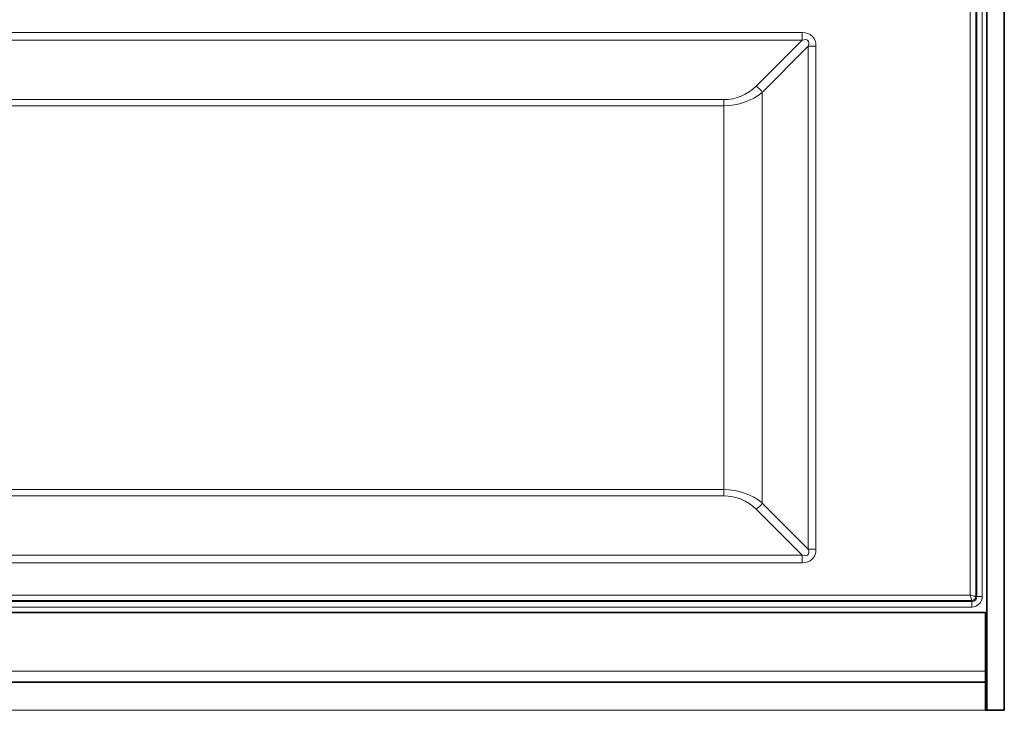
# Model space of a CAD drawing. Header units: millimetres. Extents: x 0 to 1118, y 0 to 864.
# Tile 25 of 172: x 245 to 267, y 333 to 349. Entities that reach past the tile are written whole.
import ezdxf

# ---------------------------------------------------------------- set-up
doc = ezdxf.new("R2010")
doc.units = ezdxf.units.MM

msp = doc.modelspace()

# ---------------------------------------------------------------- linework, layer by layer
at = {"color": 7, "linetype": 'Continuous', "lineweight": 35}
for p, q in [((267.055, 333.175), (267.055, 388.425)), ((267.455, 333.175), (267.455, 388.425)), ((229.885, 335.425), (267.025, 335.425)), ((267.025, 335.425), (267.025, 334.075)), ((267.055, 334.858), (267.025, 334.847)), ((267.025, 334.635), (267.055, 334.635)), ((267.025, 334.614), (267.055, 334.614)), ((267.025, 333.825), (267.025, 334.075)), ((267.025, 333.825), (229.885, 333.825)), ((267.025, 333.825), (267.025, 333.175)), ((267.025, 333.175), (267.455, 333.175)), ((267.055, 333.175), (267.455, 333.175))]:
    msp.add_line(p, q, dxfattribs=at)
at = {"color": 7, "linetype": 'Continuous', "lineweight": 18}
for p, q in [((266.797, 385.795), (266.797, 335.795)), ((266.824, 335.795), (266.824, 385.795)), ((266.948, 385.795), (266.948, 335.795)), ((266.672, 335.828), (266.672, 385.762)), ((234.106, 348.773), (262.803, 348.773)), ((262.803, 348.773), (262.803, 348.597)), ((262.803, 348.597), (234.106, 348.597)), ((261.743, 347.536), (262.803, 348.597)), ((262.945, 348.455), (261.884, 347.394)), ((262.945, 336.884), (262.945, 348.455)), ((263.121, 348.455), (262.945, 348.455)), ((263.121, 348.455), (263.121, 336.884)), ((261.884, 347.394), (261.884, 337.945)), ((235.909, 347.228), (261, 347.228)), ((261, 347.087), (235.909, 347.087)), ((261, 347.087), (261, 347.228)), ((261, 338.253), (261, 347.087)), ((235.909, 338.253), (261, 338.253)), ((261, 338.111), (261, 338.253)), ((261, 338.111), (235.909, 338.111)), ((262.803, 336.743), (261.743, 337.804)), ((261.884, 337.945), (262.945, 336.884)), ((263.121, 336.884), (262.945, 336.884)), ((234.106, 336.743), (262.803, 336.743)), ((262.803, 336.743), (262.803, 336.566)), ((262.803, 336.566), (234.106, 336.566)), ((230.238, 335.828), (266.672, 335.828)), ((266.797, 335.795), (266.824, 335.795)), ((266.948, 335.795), (266.824, 335.795)), ((266.705, 335.703), (230.205, 335.703)), ((230.205, 335.676), (266.705, 335.676)), ((266.705, 335.551), (230.205, 335.551)), ((266.705, 335.676), (266.705, 335.703)), ((266.705, 335.676), (266.705, 335.551)), ((267.025, 335.166), (267.055, 335.182)), ((267.055, 335.041), (267.025, 335.028)), ((267.025, 334.075), (229.885, 334.075)), ((267.025, 333.175), (229.885, 333.175))]:
    msp.add_line(p, q, dxfattribs=at)
for centre, radius, start, end in [((261, 348.278), 1.05, 270, 315), ((261.592, 347.244), 0.328, 27.2738, 62.7262), ((261, 337.061), 1.05, 45, 90), ((261.592, 338.096), 0.328, 297.2738, 332.7262), ((266.705, 335.795), 0.119, 270, 0), ((266.705, 335.795), 0.244, 270, 0)]:
    msp.add_arc(centre, radius, start, end, dxfattribs=at)
for centre, major_axis, ratio, start_param, end_param in [((262.485, 348.137), (-0.551, -0.551), 0.57735, 2.617994, 3.665191), ((262.485, 348.137), (0.449, 0.449), 0.314918, 5.759587, 6.806784), ((261, 348.137), (1.25, 0), 0.84, 4.712389, 5.497787), ((261, 337.203), (1.25, 0), 0.84, 0.785398, 1.570796), ((262.485, 337.203), (0.449, -0.449), 0.314918, 5.759587, 6.806784), ((262.485, 337.203), (0.551, -0.551), 0.57735, 5.759587, 6.806784)]:
    msp.add_ellipse(centre, major_axis=major_axis, ratio=ratio, start_param=start_param, end_param=end_param, dxfattribs=at)
for points, knots in [([(266.672, 335.828), (266.676, 335.812), (266.684, 335.781), (266.694, 335.747), (266.699, 335.726), (266.703, 335.709), (266.704, 335.705), (266.705, 335.703)], [0, 0, 0, 0, 0.249921, 0.499588, 0.631287, 0.75859, 1, 1, 1, 1]), ([(266.672, 335.828), (266.687, 335.823), (266.718, 335.815), (266.753, 335.806), (266.774, 335.8), (266.79, 335.796), (266.794, 335.795), (266.797, 335.795)], [0, 0, 0, 0, 0.249921, 0.499588, 0.631273, 0.758571, 1, 1, 1, 1]), ([(266.797, 335.795), (266.795, 335.783), (266.792, 335.759), (266.771, 335.728), (266.741, 335.707), (266.717, 335.704), (266.705, 335.703)], [0, 0, 0, 0, 0.250147, 0.49999, 0.749839, 1, 1, 1, 1])]:
    msp.add_open_spline(points, degree=3, knots=knots, dxfattribs=at)

doc.saveas('drawing.dxf')
